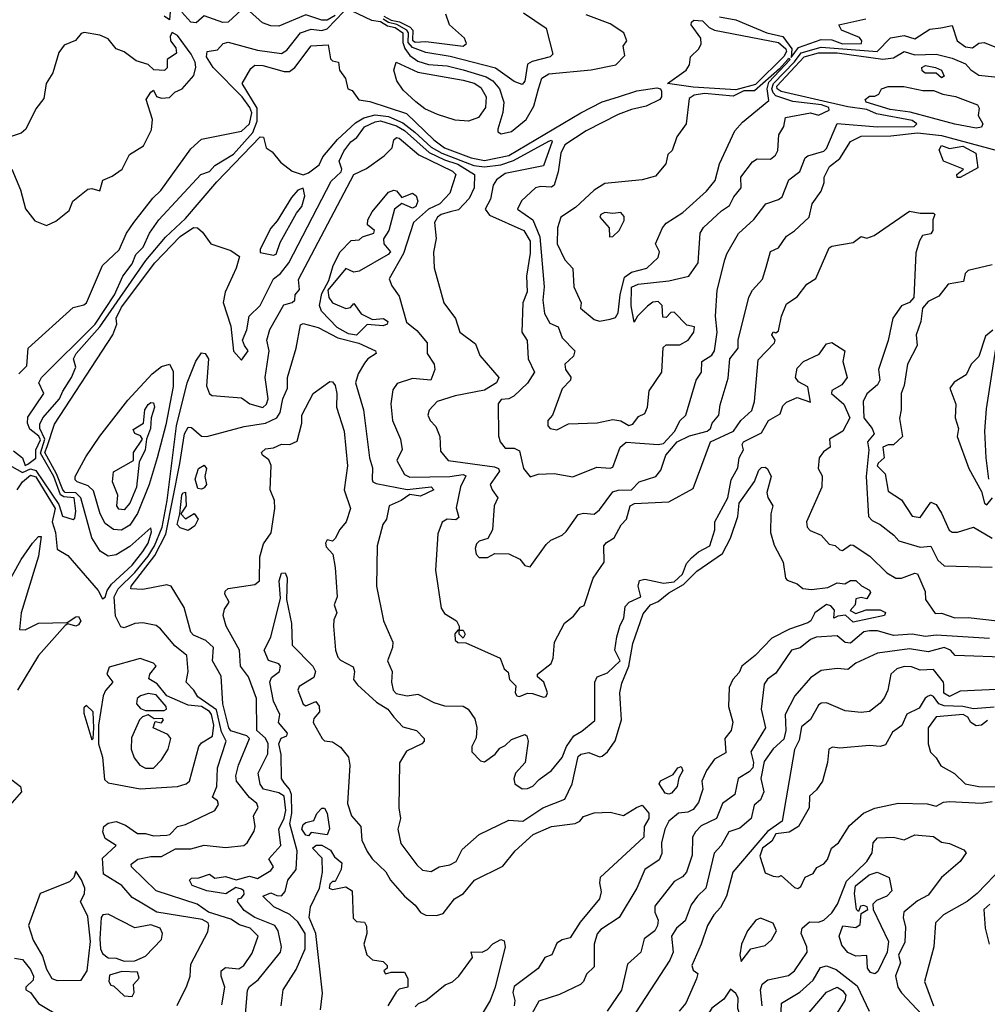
# Model space of a CAD drawing. Extents: x 1995148 to 2088947, y 769131 to 906009.
# Tile 173 of 256: x 2013104 to 2016727, y 821230 to 824914. Entities that reach past the tile are written whole.
import ezdxf

# ---------------------------------------------------------------- set-up
doc = ezdxf.new("R2010")
doc.units = 0

msp = doc.modelspace()

# ---------------------------------------------------------------- linework, layer by layer
at = {"layer": '0CON05XD'}
for points in [[(2013101.5, 823588.5), (2013131.4, 823618.6), (2013136.7, 823685), (2013305, 823837.5), (2013345, 823847.1), (2013354.2, 823855), (2013414.2, 823995), (2013476.9, 824053.1), (2013504.5, 824115), (2013532.2, 824155), (2013603.1, 824246.9), (2013632.5, 824275), (2013745, 824430.6), (2013785, 824467.1), (2013935, 824497.5), (2013965, 824524.5), (2013972.9, 824565), (2013966.4, 824585), (2013936.8, 824625), (2013828.4, 824735), (2013803.8, 824775), (2013806.7, 824795), (2013845, 824801.4), (2013866, 824825), (2013885, 824830), (2013995, 824800), (2014085, 824787.9), (2014105, 824799.5), (2014155.6, 824864.4), (2014195, 824878.1), (2014235, 824874), (2014255, 824879.4), (2014317.7, 824945)], [(2013670.6, 824975), (2013665, 824913.8), (2013645, 824927.1)], [(2013935, 824951.2), (2013885, 824904.2), (2013865, 824903.6), (2013795, 824928.1), (2013765, 824902.9), (2013745, 824904.5), (2013711.9, 824941.9)], [(2014285, 824929.5), (2014255, 824912.8), (2014235, 824912.8), (2014175, 824932), (2014075, 824890), (2014045, 824891.4), (2014012.8, 824902.8), (2013965, 824945.8)], [(2014345, 824948.4), (2014422, 824912), (2014455, 824906.7), (2014481.2, 824891.2), (2014510.4, 824885), (2014538.4, 824865), (2014538.4, 824828.4), (2014545.7, 824805.7), (2014565, 824779.7), (2014595, 824758.5), (2014635, 824746.5), (2014705, 824741), (2014765, 824727), (2014850.3, 824700.3), (2014875.8, 824685.8), (2014900.7, 824655), (2014916.7, 824605), (2014913, 824567), (2014894.1, 824504.1), (2014894.3, 824494.3), (2014907, 824487), (2014945, 824495.4), (2014999.9, 824540.1), (2015029.6, 824590.4), (2015047, 824655), (2015059.6, 824695), (2015085, 824711.2), (2015244.1, 824725.9), (2015336.2, 824745), (2015369.5, 824780.5), (2015363.3, 824815), (2015376.7, 824835), (2015366.2, 824865), (2015315, 824898.8), (2015225, 824932.5)], [(2014989.8, 824939.8), (2015075, 824882.5), (2015100, 824785), (2015090, 824775), (2015022.6, 824757.4), (2015005, 824747.5), (2014995.4, 824684.6), (2014985, 824671.2), (2014955, 824682.5), (2014885, 824733), (2014716.1, 824776.1), (2014625, 824790.9), (2014575, 824810.3), (2014558.6, 824828.6), (2014560.3, 824865), (2014553.6, 824875), (2014516, 824896), (2014485, 824903.4), (2014465, 824915.7)], [(2014467.5, 824927.5), (2014495, 824911.9), (2014525.8, 824905.8), (2014565.7, 824885.7), (2014576.2, 824875), (2014575, 824836.9), (2014585, 824830), (2014625, 824832.6), (2014765, 824814.5)], [(2014765, 824814.5), (2014776.7, 824825), (2014770, 824845), (2014713.3, 824895), (2014700, 824935)], [(2015785, 824651.8), (2015625, 824661.4), (2015530, 824675), (2015598.8, 824725), (2015611.2, 824745), (2015616, 824775), (2015646.7, 824805), (2015655.9, 824824.1), (2015653.8, 824845), (2015617.9, 824895), (2015619.2, 824905), (2015628.3, 824911.7), (2015660.2, 824910.2), (2015685.3, 824885.3), (2015705.3, 824875.3), (2015945, 824829.2), (2015972.1, 824805), (2015975.3, 824795), (2015965, 824775.8), (2015858.7, 824671.3), (2015785, 824651.8)], [(2015724.4, 824924.4), (2015785, 824913.3), (2015901.4, 824865), (2015961.7, 824851.7), (2015994.6, 824805), (2015992.1, 824772.1), (2016020, 824810), (2016105, 824840.4), (2016145, 824839.2), (2016185, 824824.2), (2016255.5, 824825), (2016257.2, 824835), (2016247.6, 824847.6), (2016181.4, 824875), (2016171.2, 824895), (2016272.4, 824917.6)], [(2015147.1, 823605), (2015167.1, 823577.1), (2015166.7, 823565), (2015135, 823533.3), (2015098.8, 823435), (2015082, 823415), (2015082, 823395), (2015090, 823385), (2015115, 823379.2), (2015158.3, 823401.7), (2015265.9, 823405.9), (2015325, 823418.8), (2015355, 823413.3), (2015385, 823395.5), (2015399.3, 823400.7), (2015421.1, 823428.9), (2015445, 823440.8), (2015454.5, 823465), (2015460.9, 823525), (2015508, 823595), (2015513, 823687), (2015525, 823697.5), (2015575, 823698), (2015606.7, 823715), (2015627.5, 823745), (2015630, 823765), (2015601.7, 823771.7), (2015555, 823820), (2015541.7, 823818.3), (2015525, 823800), (2015511.7, 823801.7), (2015510, 823845), (2015495, 823860), (2015475, 823857.5), (2015455, 823842.5), (2015417.5, 823805), (2015405, 823782.5), (2015393.8, 823843.8), (2015395, 823913.3), (2015420, 823925), (2015535, 823937.1), (2015608.8, 823955), (2015643.8, 824005), (2015652, 824115), (2015663.6, 824136.4), (2015731.2, 824198.8), (2015761.3, 824218.7), (2015778.3, 824251.7), (2015805.7, 824285), (2015804.3, 824325), (2015847.3, 824382.7), (2015865, 824393.8), (2015915, 824392.5), (2015933.4, 824406.6), (2015941.9, 824425), (2015946.6, 824483.4), (2015964.4, 824515), (2015971.5, 824548.5), (2016065, 824565.3), (2016095, 824557.1), (2016134.4, 824575), (2016133.5, 824585), (2016105.5, 824595), (2015998.2, 824608.2), (2015935, 824628.6), (2015925, 824640.6), (2015920.6, 824655), (2015926.4, 824675), (2016005, 824755.8), (2016029.8, 824790.2), (2016105, 824811.8), (2016314.7, 824795.3), (2016364.4, 824845.6), (2016415, 824854.3), (2016455, 824842.3), (2016511.3, 824878.7), (2016553.2, 824883.2), (2016595, 824892.9), (2016614.1, 824835), (2016645, 824813.1), (2016671.1, 824808.9), (2016695, 824826), (2016715, 824828.2), (2016845, 824776.7)], [(2013205, 824143.8), (2013239.5, 824160.5), (2013289.3, 824200.7), (2013303.3, 824235), (2013360, 824280), (2013375, 824282.5), (2013405, 824274), (2013416.1, 824313.9), (2013451.2, 824328.8), (2013487.5, 824355), (2013515, 824410), (2013568.3, 824441.7), (2013598.1, 824501.9), (2013601.2, 824541.2), (2013577.5, 824615), (2013595, 824642.5), (2013605, 824650), (2013617, 824627), (2013635, 824620), (2013665, 824622.5), (2013685, 824643.3), (2013712.5, 824655), (2013756.7, 824705), (2013764.1, 824735.9), (2013761.5, 824755), (2013745.8, 824785), (2013695, 824854.3), (2013675, 824866.2), (2013667.9, 824852.1), (2013668.9, 824835), (2013688.9, 824808.9), (2013691.7, 824788.3), (2013656, 824765), (2013656.4, 824733.6), (2013646.4, 824723.6), (2013606.1, 824726.1), (2013585, 824746), (2013540.3, 824760.3), (2013495, 824794), (2013465, 824804.4), (2013435, 824842.2), (2013405, 824855.8), (2013345.7, 824865.7), (2013335, 824861.9), (2013313.2, 824836.8), (2013271.4, 824818.6), (2013250.7, 824790.7), (2013228.6, 824715), (2013203.1, 824675), (2013195, 824618.8), (2013165, 824580), (2013127.5, 824505), (2013110, 824490), (2013072.7, 824477.3)], [(2013081.1, 823301.1), (2013114.6, 823274.6), (2013125, 823246.1), (2013135, 823251.5), (2013165, 823273.8), (2013165.3, 823305), (2013182, 823342), (2013175.6, 823355.6), (2013142.5, 823382.5), (2013133.3, 823405), (2013135, 823426.5), (2013194.4, 823515), (2013175.8, 823555), (2013185.6, 823575), (2013387.1, 823775), (2013459.5, 823885), (2013490.7, 823955), (2013525, 824000.8), (2013539.7, 824035), (2013567.1, 824062.9), (2013590, 824115), (2013625, 824165.5), (2013782.2, 824335), (2013815, 824346.2), (2013835, 824368.6), (2013905, 824410.9), (2013977.4, 824492.6), (2013993.3, 824535), (2013993.2, 824583.2), (2013937.5, 824675), (2013969.1, 824730.9), (2013985, 824744.3), (2014015, 824743.1), (2014095, 824720), (2014115, 824720), (2014134.4, 824735.6), (2014195, 824816.7), (2014259.5, 824819.5), (2014267.5, 824767.5), (2014275, 824760), (2014297.5, 824755), (2014301.2, 824725), (2014323.6, 824693.6), (2014332.5, 824655), (2014349.3, 824649.3), (2014373.9, 824613.9), (2014415, 824607.5), (2014552.6, 824562.6), (2014654.7, 824465), (2014694.2, 824435), (2014795, 824396.8), (2014845, 824386.7), (2014935, 824405.7), (2015205, 824565.5), (2015285, 824606.4), (2015345.7, 824625.7), (2015415, 824647.3), (2015489.7, 824659.7), (2015503.3, 824655), (2015506.8, 824646.8), (2015507.1, 824625), (2015501.2, 824615), (2015449.8, 824590.3), (2015395, 824578.2), (2015345, 824559), (2015225, 824498), (2015145, 824445.3), (2015130, 824415), (2015120.2, 824345), (2015105.4, 824294.6), (2015095, 824286.9), (2015055, 824290), (2015035.5, 824284.5), (2014983.2, 824236.8), (2014968, 824205), (2015025, 824165.4), (2015051.4, 824101.4), (2015067.5, 823915), (2015062.5, 823865), (2015069.1, 823815), (2015089.1, 823779.1), (2015120, 823765), (2015135, 823724.2), (2015182.5, 823675), (2015178, 823655), (2015145.6, 823625), (2015147.1, 823605)], [(2014954.6, 823505.4), (2014935, 823495.6), (2014907, 823493), (2014895, 823476.7), (2014897.1, 823357.1), (2014903.3, 823335), (2014921.3, 823311.3), (2014955, 823310.9), (2014975, 823300.8), (2014990.8, 823235), (2015015, 823203.3), (2015045, 823213.3), (2015105, 823216.2), (2015175, 823203.8), (2015265, 823240), (2015315, 823235.8), (2015325, 823240), (2015352.5, 823315), (2015375, 823333.7), (2015494.7, 823325.3), (2015515, 823328.9), (2015556.9, 823375), (2015575, 823413.3), (2015598.1, 823435), (2015636.7, 823565), (2015656.2, 823595), (2015657.5, 823635), (2015695, 823659.2), (2015705.1, 823674.9), (2015715.2, 823745), (2015709, 823805), (2015715, 823902.5), (2015744.6, 824015), (2015751.4, 824038.6), (2015795.8, 824114.2), (2015853.2, 824166.8), (2015897.5, 824225), (2015945, 824241.1), (2015958.6, 824251.4), (2015983.1, 824315), (2016025, 824345.8), (2016045, 824396.7), (2016055, 824405.3), (2016115, 824422.5), (2016125, 824431.6), (2016164.1, 824525.9), (2016315, 824512.7), (2016453.3, 824515), (2016463.2, 824525), (2016445, 824536.4), (2016312.2, 824562.2), (2016275, 824578.1), (2016205, 824587.8), (2015955, 824645.6), (2015939.8, 824655), (2015939, 824665), (2015990.2, 824720.2), (2016041, 824775), (2016095, 824790.1), (2016165, 824789.9), (2016335, 824766.3), (2016375, 824771.3), (2016415, 824795.2), (2016455, 824782.1), (2016534.7, 824784.7), (2016595, 824769.6), (2016645, 824749.2), (2016665, 824726.4), (2016695, 824707.1), (2016777.2, 824697.2)], [(2015275, 823786.7), (2015315, 823793.3), (2015335, 823800), (2015345, 823817.5), (2015352.3, 823885), (2015368.8, 823951.2), (2015395, 823969.2), (2015452.5, 823985), (2015495, 824024.3), (2015499.1, 824045), (2015484, 824075), (2015510.8, 824135), (2015525, 824153.1), (2015587.4, 824192.6), (2015675, 824273.1), (2015707.6, 824312.4), (2015723.6, 824375), (2015781.5, 824498.5), (2015809.9, 824530.1), (2015908.6, 824611.4), (2015902.6, 824655), (2015909.2, 824680.8), (2015988.8, 824765), (2015985, 824769.1), (2015979.6, 824765), (2015949.3, 824730.7), (2015855, 824648.5), (2015815, 824647.4), (2015775, 824628), (2015667.7, 824637.7), (2015628.9, 824631.1), (2015610.6, 824619.4), (2015598.8, 824525), (2015564.4, 824475.6), (2015546.9, 824425), (2015530.7, 824409.3), (2015522.9, 824375), (2015485, 824328.8), (2015435, 824315.3), (2015295, 824300.6), (2015255, 824276.2), (2015185, 824211.9), (2015130, 824175), (2015118, 824135), (2015116.9, 824075), (2015145.7, 824015), (2015175, 823983.3), (2015178.8, 823915), (2015205.7, 823855), (2015203.8, 823835), (2015255, 823792.5), (2015275, 823786.7)], [(2014785, 824534.7), (2014735, 824537.8), (2014668.9, 824558.9), (2014620.6, 824580.6), (2014587.1, 824607.1), (2014540.2, 824650.2), (2014515.9, 824685.9), (2014504.5, 824725), (2014514.2, 824755), (2014595, 824717.5), (2014765, 824688.4), (2014806, 824676), (2014830.7, 824660.7), (2014851.1, 824625), (2014848.7, 824585), (2014822, 824548), (2014785, 824534.7)], [(2016555, 824696.2), (2016535, 824714.3), (2016494.1, 824714.1), (2016482.9, 824722.9), (2016481.2, 824735), (2016495, 824742.1), (2016532.5, 824735), (2016555.5, 824725), (2016565, 824702.5), (2016555, 824696.2)], [(2016685, 824508.8), (2016605, 824523.1), (2016437.5, 824567.5), (2016362.5, 824577.5), (2016273.3, 824605), (2016270, 824615), (2016285, 824627.5), (2016305, 824627.5), (2016320, 824635), (2016330, 824655), (2016356, 824664), (2016413.9, 824663.9), (2016485, 824649.4), (2016525, 824648.8), (2016560, 824635), (2016607.3, 824627.3), (2016690, 824595), (2016696.4, 824583.6), (2016692.5, 824555), (2016710, 824525), (2016705, 824512.5), (2016685, 824508.8)], [(2013075, 823242), (2013115, 823219.8), (2013145, 823233.4), (2013165, 823227.4), (2013250.5, 823100.5), (2013265, 823056.2), (2013305, 823044), (2013310.3, 823049.7), (2013314.6, 823075), (2013308.9, 823125), (2013269.5, 823129.5), (2013256.9, 823136.9), (2013232.1, 823205), (2013182.3, 823292.3), (2013198.3, 823345), (2013180.2, 823385), (2013179.4, 823400.6), (2013191.3, 823425), (2013253.7, 823495), (2013265.5, 823524.5), (2013298.1, 823575), (2013314.2, 823614.2), (2013305.6, 823645), (2013315.3, 823665), (2013404.4, 823764.4), (2013576.6, 824013.4), (2013650.2, 824099.8), (2013725, 824170.8), (2013842, 824308), (2014005, 824475.8), (2014017.5, 824475), (2014027.5, 824435), (2014049.3, 824419.3), (2014080.7, 824380.7), (2014125, 824347.5), (2014165, 824333.3), (2014185, 824341.2), (2014225, 824371.5), (2014239.4, 824400.6), (2014294.4, 824465.6), (2014361.9, 824528.1), (2014392.7, 824547.3), (2014435, 824557.7), (2014485, 824552), (2014538.7, 824528.7), (2014583, 824493), (2014645, 824437.4), (2014684.8, 824415), (2014805, 824368.8), (2014845, 824363.1), (2014905, 824371.5), (2014952.8, 824387.2), (2015085, 824460), (2015095, 824463.3), (2015098.3, 824458.3), (2015065, 824367.5), (2014921.4, 824338.6), (2014889.2, 824315), (2014876.9, 824295), (2014867.1, 824242.9), (2014847.1, 824205), (2014863.1, 824183.1), (2014992.2, 824125), (2015015.4, 824085), (2015015, 824040), (2015002, 823955), (2015003.6, 823896.4), (2014987.5, 823855), (2014983.8, 823745), (2015004.1, 823714.1), (2015008, 823645), (2015031.9, 823595), (2015005.5, 823554.5), (2014954.6, 823505.4)], [(2013095, 823155.6), (2013114.6, 823185), (2013145, 823209.6), (2013165, 823204), (2013237, 823085), (2013226.3, 823035), (2013238.1, 822995), (2013245, 822933.3), (2013285, 822909.2), (2013398.8, 822778.8), (2013415, 822747.5), (2013425, 822753.3), (2013431.7, 822778.3), (2013448.1, 822801.9), (2013525, 822873.4), (2013565, 822924), (2013585.2, 822955), (2013597.8, 822997.8), (2013595, 823013.3), (2013517.1, 822942.9), (2013465, 822912), (2013435, 822906.7), (2013405.8, 822925.8), (2013375, 822975.6), (2013333.3, 823125), (2013315, 823143.9), (2013275, 823145.7), (2013265.7, 823155), (2013242.2, 823215), (2013198.5, 823295), (2013206.8, 823316.8), (2013235, 823401.1), (2013453.1, 823735), (2013468.6, 823775), (2013465, 823797.5), (2013485, 823837.9), (2013610, 824005), (2013705, 824103.5), (2013755, 824136.7), (2013770, 824135), (2013789.3, 824119.3), (2013820, 824075), (2013895, 824050), (2013927.7, 824027.7), (2013915.3, 823985), (2013873.4, 823895), (2013866.2, 823856.2), (2013895, 823767.5), (2013905, 823673.3), (2013935, 823640), (2013959.2, 823675), (2013945.4, 823695.4), (2013938.9, 823715), (2013955, 823754), (2013963.8, 823805), (2014005, 823844.4), (2014055, 823944.2), (2014080.9, 823965), (2014112.1, 824005), (2014270.5, 824309.5), (2014308.1, 824345), (2014310.5, 824355), (2014300.5, 824385), (2014317.8, 824422.2), (2014343.4, 824456.6), (2014366.8, 824473.2), (2014395, 824512.9), (2014435, 824532.1), (2014454.9, 824535.1), (2014515, 824516.4), (2014545, 824498.9), (2014636.9, 824416.9), (2014695, 824389.3), (2014745, 824374), (2014806.9, 824335), (2014805.3, 824285), (2014787.1, 824245), (2014746.9, 824203.1), (2014716.2, 824195)], [(2013555, 821611.9), (2013525, 821630), (2013486.7, 821675), (2013417.7, 821717.7), (2013415, 821777.1), (2013465.5, 821825), (2013425, 821850), (2013416.1, 821875), (2013419.6, 821895), (2013435, 821908.5), (2013465, 821914.4), (2013500.2, 821900.2), (2013545, 821869.1), (2013575, 821869.1), (2013605, 821860), (2013655, 821862.5), (2013666.9, 821865), (2013695, 821895.6), (2013725, 821903.1), (2013835, 821956), (2013848.3, 821978.3), (2013845, 821991.2), (2013826.7, 822005), (2013842.9, 822045), (2013844.6, 822114.6), (2013877.6, 822215), (2013859.3, 822249.2), (2013841.5, 822331.5), (2013770.8, 822380.8), (2013756, 822406), (2013727.1, 822435), (2013734.5, 822475), (2013729.5, 822535), (2013685, 822571.9), (2013632, 822635), (2013615, 822647.1), (2013565, 822657.1), (2013535, 822655.6), (2013495, 822638.9), (2013482.7, 822642.7), (2013462.5, 822682.5), (2013457.9, 822755), (2013472.9, 822785), (2013535, 822845.5), (2013585, 822907.3), (2013609, 822945), (2013638, 823015), (2013656.7, 823115), (2013691.1, 823395), (2013731.2, 823555), (2013763.4, 823636.6), (2013785, 823667.5), (2013798.8, 823665), (2013811.4, 823645), (2013803.7, 823543.7), (2013815, 823514), (2013825, 823508.6), (2013935, 823498.9), (2013966.5, 823476.5), (2014015, 823463.2), (2014028.9, 823475), (2014034, 823495), (2014023.7, 823575), (2014037.9, 823675), (2014030, 823715), (2014041.1, 823755), (2014092.6, 823847.4), (2014125, 823855.7), (2014134.3, 823865), (2014136.2, 823885), (2014152.3, 823905), (2014148.3, 823941.7), (2014355, 824334.4), (2014402.6, 824357.4), (2014469.2, 824405), (2014498.6, 824435), (2014505.6, 824465), (2014515, 824473.3), (2014525, 824471.2), (2014598.4, 824408.4), (2014725, 824347.1), (2014736.9, 824335), (2014714.4, 824265), (2014677.5, 824225), (2014635, 824205.2), (2014579.2, 824155), (2014540.9, 824039.1), (2014487.8, 823945), (2014498, 823918), (2014525, 823880), (2014552.6, 823782.6), (2014591.2, 823751.2), (2014630, 823705), (2014629.2, 823665), (2014655.8, 823625), (2014658.1, 823605), (2014644.1, 823565.9), (2014575, 823572), (2014517.2, 823552.8), (2014501.1, 823528.9), (2014493.2, 823476.8), (2014500.6, 823415), (2014530, 823345), (2014535.6, 823305.6), (2014516, 823265), (2014545, 823212), (2014565, 823203.1), (2014715, 823205.2), (2014765, 823212.9), (2014775, 823207.5), (2014754.1, 823165.9), (2014738, 823088), (2014748.6, 823051.4), (2014737.5, 823042.5), (2014705, 823045.6), (2014685.5, 823034.5), (2014669.3, 822990.7), (2014660.8, 822855), (2014682.2, 822712.2), (2014695, 822692.5), (2014740, 822665), (2014750, 822645), (2014750, 822630), (2014765, 822630), (2014772.5, 822615), (2014765, 822600), (2014750, 822615), (2014750, 822630), (2014745, 822630), (2014733.9, 822616.1), (2014735, 822592.5), (2014745, 822583.8), (2014775, 822582.5), (2014902.5, 822525), (2014917.5, 822485), (2014932.5, 822472.5), (2014937.5, 822445), (2014961.2, 822421.2), (2014959.2, 822395), (2014965, 822384.4), (2014975, 822381.9), (2015005, 822393.8), (2015023.6, 822393.6), (2015065, 822380), (2015075, 822382.5), (2015080, 822395), (2015067.1, 822435), (2015043.3, 822455), (2015042.5, 822465), (2015093.8, 822505), (2015101.2, 822525), (2015106.2, 822585), (2015144.2, 822655.8), (2015177.7, 822682.3), (2015203.6, 822716.4), (2015217.7, 822722.3), (2015251.1, 822825), (2015292.7, 822885), (2015290.8, 822945), (2015301.4, 822958.6), (2015330, 822975), (2015355.5, 823024.5), (2015376.5, 823045), (2015390, 823095), (2015405.5, 823104.5), (2015535, 823110), (2015625, 823160), (2015690, 823335), (2015776.2, 823375), (2015803.8, 823415), (2015845, 823452), (2015855.5, 823485.5), (2015868.6, 823641.4), (2015930, 823705), (2015932.5, 823715), (2015920, 823735), (2015925, 823746.7), (2015935, 823742.5), (2015945, 823750), (2015955.6, 823805), (2015975, 823851.2), (2016015, 823876.7), (2016050.8, 823925), (2016085, 823945.8), (2016135, 824060), (2016145, 824066.7), (2016225, 824080), (2016255, 824103.3), (2016275, 824096.7), (2016303.6, 824106.4), (2016435, 824197.5), (2016475, 824190), (2016525, 824190), (2016530, 824185), (2016522.5, 824165), (2016522.5, 824125), (2016515, 824113.3), (2016483.6, 824106.4), (2016473, 824087), (2016458.8, 824041.2), (2016451.6, 823875), (2016435, 823856.4), (2016405, 823843.8), (2016372.6, 823797.4), (2016356, 823714), (2016319.1, 823605), (2016324.5, 823565), (2016315, 823547.5), (2016275, 823514.2), (2016262, 823485), (2016264.2, 823425), (2016296, 823385), (2016302.5, 823365), (2016278.5, 823335), (2016283.2, 823305), (2016273.1, 823205), (2016282.2, 823055), (2016295, 823040), (2016325.4, 823025.4), (2016377.1, 822985), (2016395, 822964), (2016475, 822940.9), (2016515, 822944), (2016541.7, 822891.7), (2016565, 822870.9), (2016745, 822866)], [(2014716.2, 824195), (2014681.9, 824185), (2014668, 824175), (2014656.7, 824155), (2014663.8, 824095), (2014653.9, 824043.9), (2014656.1, 823986.1), (2014692, 823855), (2014735.7, 823795.7), (2014752, 823745), (2014811.3, 823701.3), (2014827.5, 823657.5), (2014898.1, 823575), (2014889.5, 823555), (2014845, 823528.1), (2014735, 823506.7), (2014667.5, 823485), (2014637.1, 823452.9), (2014632.5, 823435), (2014641.1, 823415), (2014662.2, 823392.2), (2014677.1, 823355), (2014679.4, 823299.4), (2014708, 823265), (2014881.7, 823241.7), (2014896.4, 823235), (2014900.4, 823225), (2014865.8, 823175), (2014872.5, 823155), (2014894, 823125), (2014880, 823095), (2014874.1, 823005.9), (2014856.4, 822973.6), (2014825, 822962.5), (2014815, 822952.5), (2014810, 822935), (2014813.8, 822915), (2014825, 822902.5), (2014855, 822902.5), (2014883.6, 822916.4), (2014935, 822916.2), (2014976.1, 822896.1), (2014995, 822872.5), (2015015, 822867.5), (2015075, 822950), (2015092.7, 822967.3), (2015135, 822986), (2015150.7, 822999.3), (2015195, 823062.5), (2015215, 823068), (2015255, 823064), (2015275, 823080.5), (2015325, 823147.1), (2015345, 823154.4), (2015394.6, 823155.4), (2015423.3, 823185), (2015485.8, 823205), (2015505, 823229.2), (2015523.3, 823285), (2015565, 823334.5), (2015612.4, 823357.6), (2015678.1, 823375), (2015690, 823385), (2015696.7, 823405), (2015721.6, 823435), (2015726.4, 823473.6), (2015756.9, 823573.1), (2015762.5, 823645), (2015794, 823685), (2015794.2, 823715), (2015833.5, 823876.5), (2015847.7, 823902.3), (2015885, 823943.3), (2015898.5, 823988.5), (2015915, 824047.1), (2015945, 824060), (2015975, 824104), (2016005, 824123.8), (2016060, 824175), (2016071.2, 824225), (2016105, 824272.5), (2016116.1, 824305), (2016115.5, 824325), (2016135.8, 824365), (2016174.3, 824395), (2016215, 824458.8), (2016255, 824478.2), (2016365, 824480), (2016465, 824490.6), (2016555, 824480.9), (2016763.3, 824425)], [(2016625, 824323.3), (2016613.6, 824323.6), (2016612.5, 824335), (2016637.5, 824355), (2016562.5, 824385), (2016547, 824427), (2016555, 824443.3), (2016585, 824432.5), (2016635, 824440.5), (2016684.2, 824415), (2016690.7, 824359.3), (2016625, 824323.3)], [(2013075.6, 824355), (2013107.2, 824277.2), (2013125.8, 824205.8), (2013161.7, 824161.7), (2013205, 824143.8)], [(2014055, 824033.2), (2014065, 824036.9), (2014079.7, 824080.3), (2014140.2, 824189.8), (2014160, 824215), (2014171.9, 824255), (2014165, 824283.3), (2014145, 824276), (2014121.5, 824248.5), (2014068.3, 824161.7), (2014045, 824134.5), (2014004.4, 824055), (2014005, 824042.5), (2014055, 824033.2)], [(2014365, 823733.3), (2014335, 823738.8), (2014292.5, 823762.5), (2014234.1, 823824.1), (2014226.5, 823845), (2014235, 823890), (2014261.2, 823938.8), (2014277.5, 823995), (2014303.8, 824045), (2014345, 824087.5), (2014375, 824090), (2014388.3, 824101.7), (2014430, 824115), (2014432.5, 824125), (2014406.7, 824146.7), (2014407.5, 824165), (2014423.5, 824195), (2014485, 824268.8), (2014505, 824276.2), (2014515, 824273.8), (2014535, 824248.8), (2014575, 824265.4), (2014588.2, 824255), (2014595.4, 824235), (2014586.9, 824215), (2014575, 824208.6), (2014535, 824226.7), (2014507.5, 824205), (2014486.7, 824125), (2014466.4, 824093.6), (2014467.5, 824075), (2014492.5, 824045), (2014484, 824035), (2014375, 823973.3), (2014355, 823970), (2014325, 823983.3), (2014257.5, 823902.5), (2014261.4, 823875), (2014275, 823854.3), (2014325, 823833.6), (2014342.6, 823837.4), (2014355, 823852.5), (2014383.2, 823813.2), (2014425, 823792.5), (2014465.7, 823795.7), (2014482.5, 823785), (2014480, 823775), (2014465, 823768.8), (2014405, 823774), (2014365, 823733.3)], [(2015312, 824102), (2015325, 824103.3), (2015348.8, 824125), (2015367, 824163), (2015367.5, 824177.5), (2015355, 824193.3), (2015325, 824188.8), (2015295, 824192.2), (2015280, 824185), (2015275.8, 824175), (2015311.2, 824135), (2015312, 824102)], [(2016745, 823996.5), (2016655, 823975.8), (2016643.3, 823965), (2016637.5, 823935), (2016580, 823925), (2016545, 823880), (2016505, 823860), (2016484.3, 823835), (2016477.7, 823785), (2016459.7, 823735), (2016464.5, 823695), (2016427.3, 823625), (2016415.5, 823545), (2016404.1, 823515), (2016404.7, 823455), (2016397.8, 823422.2), (2016408.6, 823355), (2016375, 823323.8), (2016355, 823323.8), (2016335.5, 823315), (2016340, 823275), (2016317.9, 823255), (2016314.8, 823245), (2016344.4, 823214.4), (2016355, 823150), (2016405, 823118.1), (2016445, 823056.2), (2016475, 823051.4), (2016515, 823109.2), (2016535, 823100), (2016555, 823067.5), (2016583.9, 823003.9), (2016595, 822996.7), (2016615, 822996.7), (2016675, 823015.7), (2016744.7, 822974.7)], [(2013861.2, 821228.8), (2013871.8, 821295), (2013858.5, 821335), (2013859.2, 821355), (2013875, 821368.6), (2013925, 821363.6), (2013943.6, 821375), (2013975, 821421.1), (2013996.9, 821485), (2013967.5, 821515), (2013927.7, 821527.7), (2013895, 821548.4), (2013811.4, 821575), (2013768.6, 821605), (2013615, 821654.5), (2013523.3, 821745), (2013521.2, 821755), (2013546.7, 821773.3), (2013595, 821783.2), (2013635, 821783.6), (2013687.6, 821812.4), (2013745, 821811.8), (2013795.5, 821825.5), (2013875, 821817.3), (2013943.3, 821825), (2013956.2, 821835), (2013982.1, 821877.9), (2013985.6, 821895), (2013980, 821935), (2013996.6, 821966.6), (2013991.7, 821981.7), (2013965, 822004), (2013916.4, 822065), (2013913.8, 822085), (2013923.1, 822125), (2013964.5, 822225), (2013955, 822235.3), (2013895, 822253.9), (2013887.3, 822265), (2013865.3, 822354.7), (2013858.3, 822458.3), (2013826.5, 822515), (2013830, 822565), (2013800.9, 822590.9), (2013755, 822611.1), (2013745, 822622.5), (2013720.6, 822715), (2013671.2, 822795), (2013655, 822799.4), (2013565, 822782.2), (2013520, 822785), (2013522.3, 822795), (2013610.8, 822909.2), (2013650.9, 822989.1), (2013703.8, 823253.8), (2013721.8, 823365), (2013735, 823390), (2013748, 823388), (2013785, 823355.6), (2013804.5, 823354.5), (2013945, 823392.5), (2014025, 823404.5), (2014067.1, 823425), (2014078.9, 823445), (2014088.9, 823495), (2014106.7, 823535), (2014107.1, 823575), (2014139.4, 823685), (2014155, 823772.5), (2014165, 823777.3), (2014222.1, 823762.1), (2014295, 823723.9), (2014373.6, 823703.6), (2014436, 823675), (2014438.8, 823665), (2014408, 823645), (2014395, 823628.8), (2014371.2, 823588.8), (2014361.5, 823555), (2014391.5, 823455), (2014414.4, 823275), (2014425, 823237.5), (2014424, 823194), (2014426.7, 823185), (2014438.7, 823178.7), (2014555, 823155.8), (2014645, 823166.2), (2014654.3, 823155), (2014605, 823131.8), (2014565, 823137.1), (2014532.7, 823115), (2014486.9, 823095), (2014477.1, 823045), (2014463.3, 823025), (2014443.2, 822945), (2014440.4, 822795), (2014466, 822665), (2014501.4, 822585), (2014500.6, 822565), (2014480.8, 822515), (2014498.6, 822475), (2014496, 822435), (2014502.9, 822405), (2014513.6, 822393.6), (2014555, 822384.5), (2014595, 822390.5), (2014655, 822359.1), (2014695, 822346.9), (2014765, 822345.6), (2014783.8, 822335), (2014808, 822298), (2014815.5, 822265.5), (2014813.3, 822226.7), (2014797.5, 822195), (2014797.5, 822175), (2014829.3, 822140.7)], [(2016747.7, 823752.3), (2016719.5, 823730.5), (2016695, 823654), (2016666.2, 823625), (2016647.5, 823585), (2016602.1, 823557.9), (2016586.2, 823535), (2016608.8, 823475), (2016605.8, 823425), (2016618.6, 823385), (2016614.2, 823354.2), (2016657.5, 823235), (2016705, 823148.8), (2016715.5, 823105.5), (2016725, 823098.6), (2016745.8, 823125)], [(2014829.3, 822140.7), (2014845, 822138), (2014884.4, 822165.6), (2014901.3, 822188.7), (2014921.4, 822198.6), (2014945, 822221.2), (2014995, 822240), (2015002.5, 822235), (2015007.5, 822215), (2014996, 822135), (2014960, 822095), (2014954.2, 822074.2), (2014958, 822055), (2014985, 822036.4), (2015005, 822037.5), (2015025, 822046), (2015048.6, 822071.4), (2015095.4, 822104.6), (2015135, 822153.8), (2015151.5, 822195), (2015178.9, 822235), (2015208.4, 822251.6), (2015257.3, 822292.7), (2015257.8, 822435), (2015266.2, 822455), (2015305, 822470.6), (2015351.8, 822515), (2015332.5, 822555), (2015340, 822605), (2015351.7, 822648.3), (2015365.9, 822675), (2015371, 822719), (2015385.5, 822735), (2015429.5, 822755), (2015419.3, 822795), (2015424.2, 822815.8), (2015445, 822821.1), (2015515, 822805.3), (2015555, 822811.2), (2015585, 822839.1), (2015600.4, 822879.6), (2015619.7, 822900.3), (2015645, 822922.7), (2015687.4, 822945), (2015706.1, 823005), (2015706.4, 823035), (2015755.2, 823125), (2015767.6, 823192.4), (2015793, 823237), (2015798.3, 823275), (2015813.8, 823305), (2015808.8, 823325), (2015814, 823335), (2015881.9, 823368.1), (2015908.1, 823415), (2015950.7, 823439.3), (2015961.2, 823468.8), (2015975, 823482.5), (2016015, 823500), (2016065, 823482.5), (2016055, 823540), (2016019.7, 823559.7), (2016008.8, 823575), (2016015, 823610), (2016038, 823635), (2016097, 823663), (2016125, 823701.2), (2016145, 823706.7), (2016193.3, 823675), (2016186, 823635), (2016202, 823575), (2016181.7, 823548.3), (2016145, 823526.7), (2016143.8, 823515), (2016190, 823475), (2016212.5, 823425), (2016186, 823375), (2016136.2, 823345), (2016138.8, 823315), (2016112.8, 823297.2), (2016097.1, 823275), (2016093.1, 823235), (2016107.8, 823207.8), (2016107, 823165), (2016049.8, 823035), (2016051.7, 823015), (2016063.1, 823003.1), (2016104.6, 822985), (2016135, 822951.4), (2016156.8, 822946.8), (2016175, 822930), (2016185, 822928.1), (2016215, 822949.2), (2016225, 822947.5), (2016287.4, 822907.4), (2016350.6, 822845), (2016384.8, 822824.8), (2016405, 822824.5), (2016455, 822843.1), (2016465, 822841.1), (2016493.8, 822775), (2016495, 822744.3), (2016531.8, 822691.8), (2016555, 822693.9), (2016605, 822676.7), (2016655, 822677.8), (2016764.8, 822664.8)], [(2016756.8, 823683.2), (2016722.2, 823457.8), (2016715.9, 823375), (2016721.2, 823275), (2016731.6, 823195)], [(2013485, 823004.7), (2013455, 823006.9), (2013425, 823029.4), (2013405.5, 823065), (2013380.9, 823150.9), (2013360.4, 823170.4), (2013320, 823185), (2013312.7, 823192.7), (2013312.5, 823205), (2013351.8, 823278.2), (2013403.9, 823356.1), (2013509.6, 823490.4), (2013600.4, 823589.6), (2013635, 823616.7), (2013665, 823625.8), (2013678.6, 823598.6), (2013678.8, 823541.2), (2013651.4, 823398.6), (2013618.9, 823275), (2013588.8, 823175), (2013545, 823066.4), (2013516.7, 823023.3), (2013485, 823004.7)], [(2014084.6, 823325.4), (2014115.5, 823324.5), (2014143.1, 823336.9), (2014160.5, 823405), (2014160.5, 823435), (2014203.1, 823515), (2014265, 823560), (2014275, 823558.8), (2014285.8, 823545), (2014292, 823515), (2014290.8, 823465), (2014318.9, 823375), (2014331.5, 823245), (2014319.2, 823155), (2014342.5, 823085), (2014326.7, 823035), (2014303, 823007), (2014285, 822972.5), (2014275, 822962.5), (2014255, 822968), (2014248.6, 822955), (2014252, 822942), (2014276.2, 822915), (2014285.7, 822865), (2014292.5, 822755), (2014281.8, 822725), (2014291.5, 822695), (2014280.9, 822669.1), (2014279.5, 822645), (2014286.9, 822555), (2014295, 822528.6), (2014305, 822517.5), (2014352.7, 822492.7), (2014358.1, 822475), (2014354.4, 822445.6), (2014368.8, 822425), (2014440.5, 822360.5), (2014482, 822335), (2014505.6, 822305), (2014538.6, 822268.6), (2014590, 822255), (2014618.8, 822225), (2014618.8, 822215), (2014610, 822205), (2014552.9, 822177.1), (2014526.1, 822133.9), (2014523.8, 821965), (2014530, 821925), (2014520, 821885), (2014531.7, 821831.7), (2014591.7, 821751.7), (2014612.5, 821732.5), (2014645, 821727.1), (2014675, 821744), (2014715, 821751.9), (2014738, 821765), (2014760.9, 821809.1), (2014825, 821866), (2014935, 821918.6), (2014987.5, 821915), (2015062.5, 821965), (2015145, 821997.5), (2015172.6, 822055), (2015195, 822156.9), (2015205, 822166.4), (2015235, 822172.7), (2015275, 822155.6), (2015285, 822158.6), (2015304.6, 822175.4), (2015333.6, 822216.4), (2015357.4, 822295), (2015353, 822355), (2015350.4, 822395), (2015358.1, 822431.9), (2015384.6, 822495.4), (2015399.2, 822580.8), (2015438.7, 822691.3), (2015465.3, 822724.7), (2015495, 822736.7), (2015535, 822769.6), (2015589.6, 822800.4), (2015639.6, 822850.4), (2015735, 822917.5), (2015765, 822974.3), (2015792.9, 823055), (2015797.5, 823105), (2015855, 823186.7), (2015871.2, 823228.8), (2015881.3, 823238.7), (2015895, 823240.5), (2015904.3, 823234.2), (2015917.5, 823205), (2015901.5, 823145), (2015905, 823126.7), (2015923.8, 823095), (2015916.5, 823065), (2015914.4, 822995), (2015928.2, 822948.2), (2015962.5, 822885), (2015971.4, 822825), (2015977, 822817), (2016015, 822804), (2016035.6, 822785.6), (2016068, 822782), (2016130, 822790), (2016165, 822807.5), (2016193, 822803), (2016214.2, 822815.8), (2016235, 822816), (2016255.6, 822795.6), (2016285, 822780), (2016288.8, 822771.2), (2016275, 822747.5), (2016255, 822752.5), (2016235, 822747.5), (2016232.5, 822725), (2016213.8, 822703.8), (2016235, 822692.5), (2016273.3, 822706.7), (2016325.7, 822705.7), (2016345.6, 822695.6), (2016342, 822685), (2016225, 822660), (2016196.1, 822686.1), (2016167.1, 822682.9), (2016152.5, 822675), (2016154, 822705), (2016140.8, 822720.8), (2016125, 822726), (2016081.2, 822695), (2016065.8, 822665), (2016055, 822657.1), (2015985.6, 822634.4), (2015920.4, 822599.6), (2015857.1, 822535), (2015807.1, 822495), (2015798.3, 822471.7), (2015773.5, 822445), (2015760.6, 822415), (2015757.3, 822345), (2015774.4, 822285.6), (2015767.5, 822255), (2015744.4, 822225), (2015748.3, 822171.7), (2015705, 822148), (2015675.6, 822105), (2015657.5, 822065), (2015661.2, 822035), (2015656, 822016), (2015645.9, 821985), (2015625, 821959.2), (2015605, 821949.6), (2015570, 821945), (2015534.2, 821915.8), (2015519.2, 821885), (2015507.5, 821835), (2015508.1, 821795), (2015498.8, 821771.2), (2015444.2, 821735), (2015414.3, 821665), (2015348, 821555), (2015280.4, 821509.6), (2015266.4, 821493.7), (2015254.6, 821455), (2015255, 821370), (2015226.6, 821343.4), (2015214.4, 821315.6), (2015203.3, 821305), (2015125, 821267.1), (2015048.1, 821241.9), (2015021.2, 821195)], [(2013495, 823080.5), (2013475, 823082.5), (2013468.2, 823095), (2013472.3, 823135), (2013451.4, 823185), (2013455, 823222.5), (2013530, 823265), (2013530, 823295), (2013564.5, 823345), (2013556.9, 823356.9), (2013535, 823365.8), (2013529.7, 823380.3), (2013567.5, 823405), (2013573.1, 823455), (2013585, 823474), (2013595, 823482), (2013605, 823481.2), (2013608.5, 823465), (2013596.9, 823425), (2013594.5, 823385), (2013578.5, 823345), (2013574.4, 823305), (2013551.7, 823258.3), (2013541.1, 823165), (2013516.9, 823105), (2013495, 823080.5)], [(2013947.6, 821162.4), (2013957.2, 821282.8), (2013965, 821297.5), (2013997.7, 821322.3), (2014081.1, 821425), (2014084.4, 821445), (2014072, 821505), (2014059.2, 821525), (2013984.2, 821555), (2013945, 821581.2), (2013920, 821615), (2013922.5, 821625), (2013935, 821628.5), (2013945, 821642.5), (2013942.9, 821655), (2013935, 821660.9), (2013913, 821667), (2013876.7, 821643.3), (2013805, 821654.7), (2013750.6, 821675), (2013740, 821695), (2013747.8, 821702.2), (2013775, 821703.2), (2013815, 821717.8), (2013835, 821702), (2013875, 821708.2), (2013915, 821695.5), (2013965, 821709.1), (2013995, 821701.4), (2014045, 821730.6), (2014054.2, 821745), (2014037.1, 821775), (2014082.5, 821825), (2014074.5, 821885), (2014095, 821926.1), (2014100.7, 821955), (2014095, 822008.9), (2014075, 822021.1), (2014017.3, 822035), (2014005, 822053.8), (2013997.5, 822095), (2014032.7, 822167.3), (2014034.7, 822205), (2014025, 822225.4), (2013992.6, 822255), (2013991.4, 822375), (2013960.9, 822455), (2013930.9, 822495), (2013927.2, 822555), (2013876.8, 822645), (2013865.6, 822684.4), (2013870.9, 822709.1), (2013888.8, 822735), (2013872.5, 822765), (2013873.6, 822776.4), (2013884.3, 822785.7), (2013985, 822800.9), (2014001.5, 822815), (2014003.3, 822905), (2014017, 822953), (2014045.4, 822994.6), (2014060, 823085), (2014058.8, 823115), (2014042.5, 823155), (2014046.2, 823246.2), (2014037.4, 823267.4), (2014013.8, 823285), (2014010, 823295), (2014025, 823308.6), (2014055, 823312.5), (2014084.6, 823325.4)], [(2013785, 823157.5), (2013770.7, 823160.7), (2013760.8, 823195), (2013774.3, 823235), (2013795, 823248), (2013803.8, 823235), (2013798, 823205), (2013803.3, 823175), (2013795, 823162.5), (2013785, 823157.5)], [(2013735, 823002.5), (2013705, 823013.3), (2013693.8, 823025), (2013704.5, 823065.5), (2013711.5, 823135), (2013715, 823143.8), (2013725, 823146.2), (2013728, 823095), (2013707.5, 823065), (2013725, 823046.7), (2013757, 823067), (2013772.5, 823045), (2013759.5, 823020.5), (2013735, 823002.5)], [(2013005, 822707.5), (2013110, 822895), (2013152.5, 822955), (2013175, 822980), (2013185, 822980), (2013175, 822907.5), (2013110.4, 822695), (2013103.1, 822633.1), (2013125, 822630.8), (2013175, 822655.7), (2013281.7, 822658.3), (2013315, 822680.5), (2013325, 822681.1), (2013333.6, 822665), (2013325, 822649.5), (2013315, 822645.6), (2013285, 822653.3), (2013275, 822647.5), (2013174.2, 822535.8), (2013096.7, 822405)], [(2014083.1, 821225), (2014090.8, 821285), (2014139.9, 821360.1), (2014172.5, 821437.5), (2014172.8, 821495), (2014145, 821538.5), (2014116, 821566), (2014056, 821595), (2014014, 821635), (2014045, 821647.8), (2014066.8, 821636.8), (2014085, 821635.6), (2014097.6, 821652.4), (2014108.2, 821695), (2014139.5, 821735), (2014142.6, 821805), (2014115.5, 821905), (2014123, 821945), (2014122.5, 822015), (2014114.9, 822034.9), (2014095, 822059.1), (2014083.9, 822075), (2014083.2, 822165), (2014074.1, 822205), (2014083.5, 822226.5), (2014104, 822235), (2014106.9, 822245), (2014072.8, 822285), (2014078.4, 822315), (2014054.1, 822364.1), (2014040.8, 822435), (2014047.2, 822452.8), (2014076.7, 822475), (2014081.2, 822495), (2014074, 822504), (2014036.2, 822516.2), (2014019.1, 822555), (2014044.1, 822604.1), (2014080.2, 822749.8), (2014075.2, 822815), (2014085, 822843.9), (2014097.8, 822845), (2014105.7, 822825.7), (2014103.5, 822745), (2014122.5, 822655), (2014124.2, 822574.2), (2014201.2, 822495), (2014211.2, 822475), (2014205, 822453.3), (2014151.2, 822418.8), (2014146.2, 822405), (2014165, 822353.1), (2014175, 822347.5), (2014213, 822363), (2014225.9, 822345.9), (2014226.7, 822325), (2014205, 822300), (2014202.7, 822285), (2014236.2, 822225), (2014245, 822216.2), (2014275, 822212.5), (2014305, 822192.5), (2014335.8, 822155), (2014340, 822125), (2014331.7, 821981.7), (2014347.1, 821935), (2014382, 821895), (2014385.7, 821845), (2014405, 821801.9), (2014423.9, 821775), (2014475, 821725.5), (2014492.9, 821695), (2014544.6, 821634.6), (2014585, 821601.1), (2014605, 821574.1), (2014625, 821563.9), (2014665, 821562.3), (2014689.7, 821570.3), (2014732.5, 821625), (2014765.7, 821644.3), (2014807.5, 821695), (2014913.4, 821746.6), (2014959.2, 821805), (2015026.8, 821865), (2015095, 821895.2), (2015183.8, 821906.2), (2015201.2, 821915), (2015215, 821933.3), (2015255, 821946.2), (2015315, 821948.8), (2015365, 821937.1), (2015413.2, 821966.7), (2015435, 821975.6), (2015460, 821945), (2015460, 821925), (2015441.8, 821895), (2015440.9, 821855), (2015276.9, 821705), (2015274.3, 821685), (2015280.8, 821650.8), (2015274.5, 821625), (2015202.2, 821537.8), (2015165, 821479.2), (2015135, 821471.2), (2015115, 821458.8), (2015096.2, 821415), (2015070.8, 821405), (2015045.7, 821364.3), (2014955, 821297.1), (2014950.9, 821275), (2014958.5, 821245), (2014955.3, 821225)], [(2016735, 822598.4), (2016535, 822611.6), (2016495, 822606.9), (2016445, 822615.7), (2016375, 822610.2), (2016315, 822627.4), (2016285, 822627.8), (2016265, 822623.8), (2016215, 822581.5), (2016195, 822584.4), (2016165, 822609.2), (2016085.5, 822604.5), (2016065, 822595.7), (2016026.1, 822563.9), (2015993.6, 822555), (2015935, 822468.6), (2015903.5, 822446.5), (2015891.7, 822428.3), (2015880, 822335), (2015896.9, 822265), (2015841.5, 822175), (2015851, 822135), (2015848.4, 822115), (2015835, 822100), (2015794.1, 822075), (2015781.2, 822015), (2015735, 821982), (2015713.3, 821925), (2015655, 821898.1), (2015634.4, 821875), (2015623.6, 821855), (2015621.5, 821788.5), (2015600, 821725), (2015585, 821706.9), (2015555, 821689.2), (2015482.3, 821597.7), (2015481.9, 821575), (2015494.2, 821545), (2015491.9, 821525), (2015481.4, 821505), (2015441.8, 821475), (2015430, 821425), (2015379.7, 821380.3), (2015357.3, 821282.7), (2015303.1, 821205)], [(2016815, 822528), (2016605.7, 822535.7), (2016588.8, 822555), (2016564.6, 822565.4), (2016505, 822549.5), (2016435, 822560), (2016315, 822544), (2016235, 822506.2), (2016205, 822482.5), (2016165, 822486.7), (2016105, 822479.4), (2016065, 822451.5), (2016006.7, 822385), (2015970, 822315), (2015971.9, 822255), (2015965, 822222.5), (2015925, 822186.7), (2015891.4, 822138.7), (2015878.8, 822075), (2015890.6, 822025), (2015878.1, 821995), (2015854.4, 821975), (2015843.1, 821925), (2015800.7, 821889.3), (2015759.2, 821875), (2015730, 821825), (2015704.7, 821795.3), (2015673.3, 821665), (2015641.4, 821635), (2015617.9, 821602.1), (2015595, 821542), (2015563.3, 821515), (2015544.4, 821485), (2015550.9, 821425), (2015538.2, 821395), (2015374.4, 821145)], [(2013555.9, 822035.9), (2013695, 822044.8), (2013728.2, 822055), (2013739.6, 822065), (2013775.6, 822195), (2013785, 822208.5), (2013825.9, 822234.1), (2013830.7, 822275), (2013822.1, 822315), (2013815, 822325.8), (2013785, 822344.5), (2013735, 822349.1), (2013655.3, 822385), (2013619.4, 822429.4), (2013588.3, 822448.3), (2013591.2, 822465), (2013615.6, 822495), (2013605, 822507.1), (2013555, 822524.2), (2013438.8, 822491.2), (2013430, 822465), (2013452.5, 822435), (2013425.5, 822404.5), (2013416.9, 822385), (2013400, 822275), (2013400, 822205), (2013414, 822155), (2013421.7, 822071.7), (2013435, 822059.4), (2013555.9, 822035.9)], [(2016815, 822410.9), (2016625, 822401.5), (2016585, 822382.5), (2016564.4, 822394.4), (2016563.3, 822425), (2016562.5, 822435), (2016525, 822482.5), (2016475, 822480.5), (2016442.8, 822492.8), (2016415, 822494.5), (2016388, 822485), (2016365.7, 822465), (2016354.6, 822405), (2016341.3, 822378.7), (2016325, 822356.7), (2016285, 822325.6), (2016255, 822321.9), (2016195, 822328.6), (2016125, 822358.2), (2016105, 822356.9), (2016095, 822350), (2016064.5, 822295.5), (2016031.3, 822268.7), (2016022, 822218), (2016005, 822183.3), (2015959, 821915), (2015903.3, 821876.7), (2015774.4, 821725), (2015749.7, 821635), (2015728.1, 821591.9), (2015703.1, 821565), (2015679.5, 821525), (2015655.3, 821454.7), (2015620, 821375), (2015625, 821357.5), (2015642.5, 821345), (2015638.6, 821325), (2015598.5, 821235), (2015572.9, 821205)], [(2013645, 822329.2), (2013653.8, 822335), (2013652.2, 822345), (2013615, 822387.7), (2013585, 822393.2), (2013556.9, 822385), (2013544.4, 822375), (2013541.4, 822355), (2013556.8, 822336.8), (2013575, 822330), (2013645, 822329.2)], [(2016752.6, 822342.6), (2016675, 822335.3), (2016635, 822344.5), (2016565, 822346.9), (2016544.7, 822355), (2016525, 822382.5), (2016515, 822387.3), (2016505, 822383.6), (2016494, 822376), (2016471.8, 822338.2), (2016424.8, 822315.2), (2016406.7, 822273.3), (2016371.6, 822248.4), (2016345, 822201.2), (2016325, 822195.2), (2016285, 822198.9), (2016175, 822189.2), (2016147.7, 822192.3), (2016133.1, 822185), (2016127.8, 822135), (2016110, 822065), (2016087.7, 822032.3), (2016060.5, 822009.5), (2016059.4, 821965), (2016020, 821895), (2015984.5, 821874.5), (2015935, 821867.8), (2015919.5, 821840.5), (2015885.4, 821815), (2015874.5, 821784.5), (2015895, 821722.5), (2015925, 821710), (2015945, 821707.5), (2015955, 821712.5), (2016005, 821667.5), (2016016.7, 821663.3), (2016028.8, 821671.2), (2016045, 821706), (2016075, 821720), (2016088.3, 821741.7), (2016114.1, 821755.9), (2016127.9, 821772.1), (2016143.8, 821815), (2016170, 821835), (2016211.1, 821898.9), (2016263.1, 821945), (2016305, 821964.6), (2016392.3, 821982.3), (2016500.9, 821980.9), (2016535, 821971.9), (2016563.1, 821986.9), (2016585, 821989.4), (2016705, 821982.5), (2016745, 821989.1)], [(2013375, 822220), (2013380, 822225), (2013382.5, 822265), (2013380, 822325), (2013355, 822348), (2013345, 822340), (2013345, 822320), (2013375, 822220)], [(2013605, 822114), (2013635.4, 822144.6), (2013660.6, 822185), (2013670, 822225), (2013659.2, 822239.2), (2013603.8, 822265), (2013611.7, 822288.3), (2013635, 822283.3), (2013642.5, 822295), (2013639.3, 822299.3), (2013608.3, 822298.3), (2013585, 822313.3), (2013563.9, 822306.1), (2013553.3, 822295), (2013523.2, 822226.8), (2013521.4, 822185), (2013532.6, 822152.6), (2013554.5, 822124.5), (2013575, 822114.2), (2013605, 822114)], [(2016727.4, 822292.6), (2016705, 822274.2), (2016685, 822272.3), (2016664.6, 822284.6), (2016654.1, 822305), (2016636, 822314), (2016535, 822305.6), (2016505.5, 822265), (2016505.8, 822205), (2016514.1, 822174.1), (2016535, 822152.5), (2016552.3, 822122.3), (2016603.6, 822093.6), (2016643.3, 822055), (2016695, 822044.7), (2016825, 822044)], [(2015535, 822016.2), (2015520.5, 822020.5), (2015497.8, 822055), (2015503.8, 822066.2), (2015550.5, 822089.5), (2015568.5, 822115), (2015580, 822120), (2015586.4, 822105), (2015572.3, 822077.8), (2015565.1, 822044.9), (2015545, 822020.3), (2015535, 822016.2)], [(2013075, 822070), (2013107.5, 822045), (2013111.2, 822025), (2013068, 821975)], [(2014185, 821860), (2014175, 821862.5), (2014160.8, 821885), (2014165, 821902.5), (2014175, 821910), (2014205, 821917.5), (2014216.4, 821943.6), (2014235, 821964.5), (2014245, 821964), (2014255.7, 821945.7), (2014263.8, 821886.2), (2014255, 821864.2), (2014195, 821872.5), (2014185, 821860)], [(2015883.9, 821225), (2015877.3, 821285), (2015884.4, 821305.6), (2015905, 821322), (2015981.9, 821338.1), (2016005, 821355.6), (2016052.1, 821425), (2016051.5, 821445), (2016030, 821495), (2016033.3, 821515), (2016060.9, 821539.1), (2016095, 821538.1), (2016114.5, 821545.5), (2016145, 821573.1), (2016165.5, 821605), (2016199.5, 821690.5), (2016276.2, 821765), (2016295, 821796.7), (2016299.1, 821835), (2016315, 821853.6), (2016375.4, 821855.4), (2016415, 821845.6), (2016455, 821863.8), (2016525, 821858), (2016555, 821837.1), (2016585, 821832.5), (2016638.5, 821808.5), (2016647.3, 821797.3), (2016625.3, 821764.7), (2016555.6, 821704.4), (2016505, 821638), (2016465, 821617.8), (2016414.5, 821575.5), (2016412.2, 821555), (2016420.5, 821519.5), (2016417.7, 821462.3), (2016394.5, 821414.5), (2016401.9, 821385), (2016382.6, 821337.4), (2016392, 821295), (2016405, 821273.1), (2016520.5, 821150.5)], [(2014230, 821210), (2014238.5, 821271.5), (2014213.3, 821495), (2014188.2, 821555), (2014193.1, 821595), (2014226.7, 821665), (2014238, 821725), (2014236.9, 821776.9), (2014200, 821815), (2014213.9, 821826.1), (2014235, 821826), (2014267.3, 821807.3), (2014282.3, 821782.3), (2014310, 821760), (2014308, 821735), (2014285, 821690), (2014275, 821690), (2014265, 821680), (2014263.3, 821665), (2014275, 821660), (2014325, 821670), (2014348.8, 821655), (2014352.7, 821552.7), (2014365, 821540), (2014395, 821537.5), (2014403, 821523), (2014404, 821495), (2014392.5, 821455), (2014403.8, 821415), (2014425, 821396.7), (2014465, 821390), (2014480, 821375), (2014480, 821365), (2014467.5, 821355), (2014473.9, 821343.9), (2014495, 821350), (2014545, 821350), (2014557, 821327), (2014557.5, 821295), (2014525, 821286.7), (2014514.2, 821275.8), (2014482.5, 821225)], [(2016784.2, 821745), (2016689.2, 821645), (2016651.5, 821615), (2016562.5, 821565), (2016532.1, 821535), (2016526.5, 821445), (2016491.1, 821315), (2016525.8, 821225)], [(2013245, 821318.9), (2013335, 821320.8), (2013357.5, 821355), (2013368.9, 821465), (2013359.2, 821559.2), (2013332.5, 821615), (2013347, 821643), (2013347.7, 821665), (2013336.2, 821696.2), (2013315, 821728.8), (2013306.9, 821705), (2013291.3, 821688.7), (2013181.5, 821645), (2013137.3, 821525), (2013155, 821470.8), (2013190.4, 821410.4), (2013205, 821362), (2013225, 821327.1), (2013245, 821318.9)], [(2016305, 821344.4), (2016289.3, 821349.3), (2016278.1, 821365), (2016275, 821412.5), (2016235, 821410.5), (2016204.3, 821424.3), (2016181.9, 821451.9), (2016171.8, 821485), (2016185.7, 821524.3), (2016235, 821518.2), (2016250.7, 821529.3), (2016255, 821570), (2016278.8, 821585), (2016276.7, 821595), (2016265, 821600), (2016252.3, 821597.7), (2016245, 821577.5), (2016237.5, 821585), (2016230, 821645), (2016233.1, 821673.1), (2016284.4, 821715), (2016314.1, 821724.1), (2016359.4, 821705), (2016368.6, 821655), (2016350.4, 821635), (2016311.5, 821618.5), (2016298.1, 821605), (2016299.2, 821585), (2016356.7, 821465), (2016351.8, 821425), (2016316.5, 821353.5), (2016305, 821344.4)], [(2013694.1, 821225.9), (2013730.6, 821299.4), (2013742.2, 821335), (2013745, 821380), (2013808.2, 821501.8), (2013812.2, 821525), (2013810, 821535), (2013787.8, 821547.8), (2013617.5, 821575), (2013555, 821611.9)], [(2016735.8, 821605), (2016714, 821585), (2016718.8, 821515), (2016733.8, 821455)], [(2013495, 821391.2), (2013535, 821393.3), (2013575, 821410), (2013635, 821473.3), (2013639.4, 821495), (2013630.8, 821515), (2013595, 821527.5), (2013535, 821516.2), (2013435, 821567.7), (2013416.2, 821565), (2013410, 821555), (2013404, 821475), (2013407.3, 821437.3), (2013415, 821420), (2013435, 821404), (2013465, 821403.3), (2013495, 821391.2)], [(2015805, 821390), (2015842, 821438), (2015895, 821450), (2015919.1, 821470.9), (2015938, 821505), (2015925, 821534.4), (2015877.1, 821552.9), (2015859.6, 821545), (2015829.5, 821505), (2015806.7, 821455), (2015800, 821415), (2015805, 821390)], [(2014585, 821220.8), (2014596.9, 821233.1), (2014624.2, 821244.2), (2014697.4, 821302.6), (2014725, 821314.1), (2014748.7, 821335), (2014799.2, 821405), (2014795, 821426.2), (2014836, 821425), (2014855.7, 821435), (2014875, 821457.1), (2014905, 821472.5), (2014917.5, 821467.5), (2014921.2, 821445), (2014884.4, 821295), (2014865.6, 821245), (2014828, 821182)], [(2013085, 821402.5), (2013115, 821397.5), (2013145, 821360), (2013156.7, 821335), (2013155, 821321.2), (2013127.5, 821295), (2013128, 821285), (2013145, 821274.2), (2013175, 821232.9), (2013265, 821180)], [(2015950.9, 821110.9), (2015955.7, 821234.3), (2016024.6, 821275.4), (2016075, 821320), (2016102.1, 821367.9), (2016125, 821373.8), (2016160.2, 821360.2), (2016239.7, 821299.7), (2016284.4, 821205)], [(2013525, 821260), (2013532.5, 821275), (2013530, 821305), (2013551.7, 821328.3), (2013545, 821350), (2013487, 821353), (2013440.7, 821339.3), (2013437.5, 821315), (2013445, 821302.5), (2013455, 821300), (2013495, 821262.5), (2013525, 821260)], [(2015655, 820851.2), (2015699.1, 820880.9), (2015725, 820924), (2015755, 820934.3), (2015774.6, 820965), (2015803.8, 821105), (2015807.3, 821167.3), (2015793.1, 821215), (2015794, 821255), (2015785, 821271.2), (2015765, 821286.7), (2015740.7, 821249.3), (2015695, 821216), (2015631.4, 821115), (2015598.9, 821085), (2015593.8, 821075), (2015595.8, 821035.8), (2015581.3, 820978.7), (2015544.6, 820905), (2015546, 820875), (2015565, 820855.8), (2015655, 820851.2)], [(2016038.8, 821175), (2016125, 821275.8), (2016165, 821294.3), (2016185, 821282.5), (2016196.8, 821265), (2016193.8, 821245), (2016161.8, 821195)]]:
    msp.add_lwpolyline(points, dxfattribs=at)

doc.saveas('drawing.dxf')
